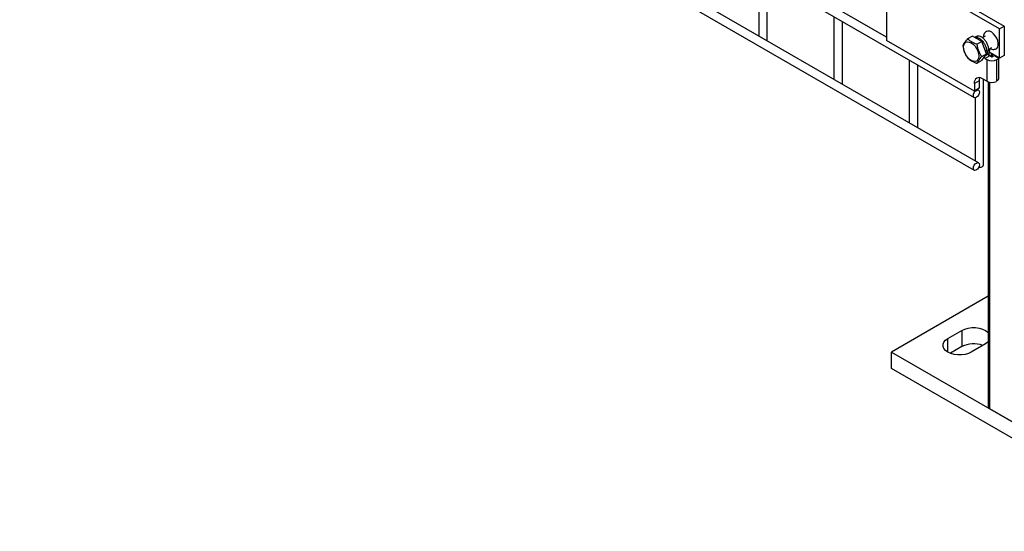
# Model space of a CAD drawing. Header units: inches. Extents: x 0.2 to 10.8, y 0.2 to 8.2.
# Tile 23 of 43: x 9.558 to 10.329, y 3.917 to 4.318. Entities that reach past the tile are written whole.
import ezdxf

# ---------------------------------------------------------------- set-up
doc = ezdxf.new("R2010")
doc.units = ezdxf.units.IN
doc.header["$MEASUREMENT"] = 0

msp = doc.modelspace()

# ---------------------------------------------------------------- linework, layer by layer
for p, q in [((10.23698, 4.30416), (9.55846, 4.69585)), ((9.55846, 4.68816), (10.30558, 4.25685)), ((10.30891, 4.20575), (9.55846, 4.63898)), ((9.55846, 4.63128), (10.30558, 4.19998)), ((10.13686, 4.35425), (10.13686, 4.30508)), ((10.32537, 4.31065), (10.23698, 4.36167)), ((10.23698, 4.36167), (10.23698, 4.30162)), ((10.14353, 4.30202), (10.14353, 4.35041)), ((10.30857, 4.32459), (10.32905, 4.31277)), ((10.19579, 4.32024), (10.19579, 4.27106)), ((10.20245, 4.26801), (10.20245, 4.31639)), ((10.32537, 4.31065), (10.32905, 4.31277)), ((10.32537, 4.28768), (10.32537, 4.31065)), ((10.32905, 4.31277), (10.32905, 4.28981)), ((10.14332, 4.30135), (10.14353, 4.30202)), ((10.30566, 4.26197), (10.23698, 4.30162)), ((10.30412, 4.30501), (10.30035, 4.30284)), ((10.31156, 4.30072), (10.30412, 4.30501)), ((10.30746, 4.30458), (10.30616, 4.30383)), ((10.31156, 4.30072), (10.3078, 4.29854)), ((10.31528, 4.29112), (10.31156, 4.30072)), ((10.31413, 4.305), (10.31193, 4.30373)), ((10.31516, 4.29302), (10.31437, 4.29348)), ((10.31693, 4.29404), (10.31516, 4.29302)), ((10.3157, 4.29333), (10.31603, 4.29311)), ((10.3178, 4.29413), (10.31603, 4.29311)), ((10.31685, 4.29475), (10.3178, 4.29413)), ((10.31691, 4.29471), (10.31928, 4.29608)), ((10.25471, 4.28622), (10.25471, 4.23704)), ((10.31156, 4.28583), (10.3078, 4.28366)), ((10.31152, 4.28895), (10.31528, 4.29112)), ((10.31156, 4.28583), (10.31528, 4.29112)), ((10.31417, 4.28734), (10.31317, 4.28812)), ((10.31785, 4.28947), (10.31417, 4.28734)), ((10.31417, 4.28734), (10.31547, 4.28659)), ((10.31435, 4.2898), (10.31602, 4.29076)), ((10.31547, 4.28659), (10.31547, 4.26958)), ((10.31642, 4.29117), (10.31642, 4.29072)), ((10.32537, 4.28768), (10.31727, 4.29236)), ((10.31734, 4.28981), (10.31734, 4.29231)), ((10.31915, 4.28872), (10.31785, 4.28947)), ((10.3191, 4.28875), (10.3191, 4.2913)), ((10.31959, 4.29101), (10.31959, 4.28868)), ((10.31968, 4.28872), (10.32148, 4.28975)), ((10.32148, 4.28975), (10.32163, 4.28984)), ((10.32148, 4.28975), (10.32495, 4.28775)), ((10.32336, 4.28659), (10.32495, 4.28751)), ((10.32336, 4.27021), (10.32336, 4.28659)), ((10.32495, 4.27278), (10.32495, 4.28792)), ((10.32905, 4.28981), (10.32537, 4.28768)), ((10.26138, 4.23399), (10.26138, 4.28237)), ((10.30934, 4.26995), (10.30566, 4.26783)), ((10.30934, 4.26995), (10.30934, 4.2641)), ((10.31547, 4.26958), (10.31208, 4.27154)), ((10.31294, 4.20422), (10.31294, 4.27104)), ((10.20224, 4.26733), (10.20245, 4.26801)), ((10.30566, 4.26783), (10.30566, 4.26197)), ((10.30934, 4.2641), (10.30566, 4.26197)), ((10.30891, 4.26263), (10.30785, 4.26324)), ((10.31642, 4.26914), (10.31642, 4.01506)), ((10.31788, 4.01302), (10.31788, 4.26876)), ((10.30627, 4.2567), (10.30627, 4.20728)), ((10.26117, 4.23332), (10.26138, 4.23399)), ((10.31642, 4.10129), (10.24069, 4.05758)), ((10.28489, 4.06821), (10.29593, 4.07459)), ((10.29593, 4.07459), (10.29593, 4.06183)), ((10.28489, 4.05758), (10.28489, 4.06821)), ((10.29593, 4.06183), (10.28691, 4.05662)), ((10.31435, 4.06396), (10.3033, 4.05758)), ((10.24069, 4.04482), (10.24069, 4.05758)), ((10.24069, 4.05758), (10.46166, 3.93001)), ((10.46166, 3.91726), (10.24069, 4.04482)), ((10.38447, 3.97458), (10.31788, 4.01302))]:
    msp.add_line(p, q)
at = {"flags": 128}
for points in [[(10.32214, 4.29477), (10.32317, 4.2953), (10.32395, 4.29633), (10.32436, 4.29777), (10.32436, 4.29951), (10.32395, 4.30142), (10.32317, 4.30335), (10.32207, 4.30517), (10.32074, 4.30674), (10.31926, 4.30795), (10.31776, 4.30869), (10.31634, 4.30893), (10.31511, 4.30864), (10.31444, 4.30816)], [(10.30323, 4.29967), (10.30478, 4.29854), (10.30622, 4.29702), (10.30746, 4.2952), (10.30841, 4.29323), (10.30901, 4.29122), (10.30921, 4.28931), (10.30901, 4.28764), (10.30841, 4.28632), (10.30746, 4.28544), (10.30622, 4.28506), (10.30478, 4.2852), (10.30323, 4.28586), (10.30168, 4.28699), (10.30024, 4.28851), (10.299, 4.29032), (10.29805, 4.2923), (10.29745, 4.29431), (10.29725, 4.29622), (10.29745, 4.29789), (10.29805, 4.29921), (10.299, 4.30009), (10.30024, 4.30047), (10.30168, 4.30033), (10.30323, 4.29967)], [(10.3162, 4.291), (10.31673, 4.29038), (10.31785, 4.28947)], [(10.30977, 4.27237), (10.30946, 4.27133), (10.30934, 4.26995)], [(10.3096, 4.2611), (10.30943, 4.25996), (10.30891, 4.25878), (10.30815, 4.25775), (10.30725, 4.25702), (10.30635, 4.25671), (10.30558, 4.25685), (10.30507, 4.25744), (10.30489, 4.25838), (10.30507, 4.25953), (10.30558, 4.2607), (10.30635, 4.26173), (10.30725, 4.26246), (10.30815, 4.26278), (10.30891, 4.26263), (10.30943, 4.26204), (10.3096, 4.2611)], [(10.3096, 4.20423), (10.30943, 4.20308), (10.30891, 4.2019), (10.30815, 4.20087), (10.30725, 4.20014), (10.30635, 4.19983), (10.30558, 4.19998), (10.30507, 4.20057), (10.30489, 4.2015), (10.30507, 4.20265), (10.30558, 4.20383), (10.30635, 4.20486), (10.30725, 4.20559), (10.30815, 4.2059), (10.30891, 4.20575), (10.30943, 4.20516), (10.3096, 4.20423)], [(10.30913, 4.20232), (10.3096, 4.2023), (10.31088, 4.20245), (10.31196, 4.20286), (10.31268, 4.20349), (10.31294, 4.20422)], [(10.29593, 4.07459), (10.29821, 4.07564), (10.30084, 4.07637), (10.30368, 4.07674), (10.3066, 4.07674), (10.30944, 4.07637), (10.31207, 4.07564), (10.31435, 4.07459), (10.31617, 4.07327), (10.31642, 4.07303)], [(10.3033, 4.05758), (10.30102, 4.05653), (10.29839, 4.0558), (10.29555, 4.05542), (10.29263, 4.05542), (10.28979, 4.0558), (10.28716, 4.05653), (10.28489, 4.05758), (10.28307, 4.05889), (10.2818, 4.06041), (10.28115, 4.06205), (10.28115, 4.06373), (10.2818, 4.06538), (10.28307, 4.06689), (10.28489, 4.06821)], [(10.31642, 4.06551), (10.31617, 4.06527), (10.31435, 4.06396)]]:
    msp.add_lwpolyline(points, dxfattribs=at)
for centre, radius, start, end in [((10.31942, 4.29421), 0.00858, 242.60967, 297.39033), ((10.31942, 4.28923), 0.000576, 242.60967, 297.39033), ((10.30957, 4.26846), 0.00397, 50.79671, 189.21404), ((10.31943, 4.27727), 0.00865, 242.74432, 295.03192), ((10.3226, 4.27239), 0.00238, 281.7699, 9.34948), ((10.3052, 4.04389), 0.02019, 69.36138, 117.32043), ((10.31892, 4.01531), 0.00251, 185.6948, 245.62534)]:
    msp.add_arc(centre, radius, start, end)
for points, knots in [([(10.31448, 4.3081), (10.31428, 4.30793), (10.31367, 4.30739), (10.31308, 4.30614), (10.31271, 4.30498), (10.31272, 4.30431), (10.31272, 4.30419)], [0, 0, 0, 0, 0.179903, 0.545965, 0.921127, 1, 1, 1, 1]), ([(10.30035, 4.30284), (10.2994, 4.30177), (10.29856, 4.30077), (10.29776, 4.29964), (10.29762, 4.29942), (10.29736, 4.29901), (10.29724, 4.29881), (10.29692, 4.29823), (10.29676, 4.29788), (10.29663, 4.29755)], [0, 0, 0, 0, 0.5, 0.5, 0.625, 0.625, 0.75, 0.75, 1, 1, 1, 1]), ([(10.3078, 4.29854), (10.30623, 4.29904), (10.30477, 4.29963), (10.30319, 4.30054), (10.30289, 4.30073), (10.30231, 4.30112), (10.30204, 4.30133), (10.30126, 4.30195), (10.30079, 4.30239), (10.30035, 4.30284)], [0, 0, 0, 0, 0.5, 0.5, 0.625, 0.625, 0.75, 0.75, 1, 1, 1, 1]), ([(10.30636, 4.30372), (10.30664, 4.30381), (10.30742, 4.30406), (10.30862, 4.30366), (10.31007, 4.30288), (10.31153, 4.30169), (10.3132, 4.29957), (10.31446, 4.2971), (10.3151, 4.29482), (10.31515, 4.29353), (10.31516, 4.29302)], [0, 0, 0, 0, 0.088424, 0.241189, 0.28865, 0.441412, 0.594177, 0.746948, 0.899713, 1, 1, 1, 1]), ([(10.31693, 4.29404), (10.31688, 4.29483), (10.31679, 4.29641), (10.31585, 4.299), (10.31443, 4.30138), (10.31286, 4.3031), (10.31119, 4.30433), (10.30954, 4.30497), (10.30816, 4.30504), (10.30764, 4.3046), (10.30751, 4.3045)], [0, 0, 0, 0, 0.143203, 0.28641, 0.429622, 0.572829, 0.666843, 0.810047, 0.953255, 1, 1, 1, 1]), ([(10.29663, 4.29755), (10.29689, 4.29578), (10.29728, 4.29406), (10.29807, 4.29202), (10.29824, 4.29162), (10.29861, 4.29084), (10.29881, 4.29046), (10.29942, 4.28934), (10.29987, 4.28864), (10.30035, 4.28796)], [0, 0, 0, 0, 0.5, 0.5, 0.625, 0.625, 0.75, 0.75, 1, 1, 1, 1]), ([(10.31152, 4.28895), (10.31056, 4.29032), (10.30972, 4.29178), (10.30893, 4.29381), (10.30878, 4.29423), (10.30852, 4.29507), (10.3084, 4.2955), (10.30809, 4.29678), (10.30792, 4.29766), (10.3078, 4.29854)], [0, 0, 0, 0, 0.5, 0.5, 0.625, 0.625, 0.75, 0.75, 1, 1, 1, 1]), ([(10.31603, 4.29311), (10.3159, 4.29244), (10.31565, 4.29109), (10.31491, 4.29), (10.3143, 4.28982), (10.31423, 4.28979)], [0, 0, 0, 0, 0.467145, 0.934302, 1, 1, 1, 1]), ([(10.31597, 4.29085), (10.31629, 4.29104), (10.31708, 4.29149), (10.31762, 4.29277), (10.31775, 4.2938), (10.3178, 4.29413)], [0, 0, 0, 0, 0.314208, 0.780651, 1, 1, 1, 1]), ([(10.31785, 4.29525), (10.3179, 4.29523), (10.31837, 4.29495), (10.31937, 4.29467), (10.32077, 4.29448), (10.32168, 4.29469), (10.3221, 4.29479)], [0, 0, 0, 0, 0.037291, 0.368725, 0.710363, 1, 1, 1, 1]), ([(10.30035, 4.28796), (10.30122, 4.28705), (10.30223, 4.28621), (10.30381, 4.2853), (10.30414, 4.28512), (10.30482, 4.28479), (10.30517, 4.28463), (10.30625, 4.28418), (10.30701, 4.28391), (10.3078, 4.28366)], [0, 0, 0, 0, 0.5, 0.5, 0.625, 0.625, 0.75, 0.75, 1, 1, 1, 1]), ([(10.3078, 4.28366), (10.30805, 4.28432), (10.30845, 4.28507), (10.30924, 4.28619), (10.30941, 4.28643), (10.30977, 4.28691), (10.30997, 4.28715), (10.31059, 4.2879), (10.31104, 4.28842), (10.31152, 4.28895)], [0, 0, 0, 0, 0.5, 0.5, 0.625, 0.625, 0.75, 0.75, 1, 1, 1, 1])]:
    msp.add_open_spline(points, degree=3, knots=knots)

doc.saveas('drawing.dxf')
